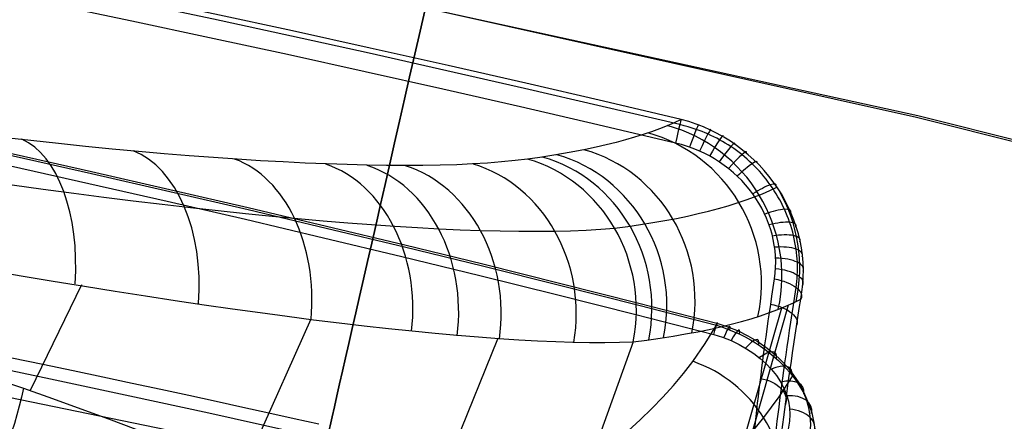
# Model space of a CAD drawing. Extents: x -310 to 431, y -269 to 264.
# Tile 42 of 64: x 148 to 180, y 184 to 197. Entities that reach past the tile are written whole.
import ezdxf

# ---------------------------------------------------------------- set-up
doc = ezdxf.new("R2010")
doc.units = 0
doc.layers.add('PREDEFINITO', color=7, linetype='CONTINUOUS')

msp = doc.modelspace()

# ---------------------------------------------------------------- linework, layer by layer
at = {"layer": 'PREDEFINITO'}
for p, q in [((161.457, 197.524, 699.678), (177.498, 193.95, 699.659)), ((161.457, 197.524, 669.278), (177.538, 194.002, 669.363)), ((177.498, 193.95, 699.659), (181.46, 192.963, 699.657)), ((177.538, 194.002, 669.363), (181.502, 193.019, 669.37)), ((169.904, 193.675, 700.06), (169.768, 193.708, 700.059)), ((170.039, 193.639, 700.061), (169.904, 193.675, 700.06)), ((170.173, 193.598, 700.061), (170.039, 193.639, 700.061)), ((170.306, 193.554, 700.061), (170.173, 193.598, 700.061)), ((170.402, 193.519, 700.06), (170.306, 193.554, 700.061)), ((170.498, 193.482, 700.059), (170.402, 193.519, 700.06)), ((170.593, 193.444, 700.057), (170.498, 193.482, 700.059)), ((170.687, 193.403, 700.055), (170.593, 193.444, 700.057)), ((170.783, 193.359, 700.053), (170.687, 193.403, 700.055)), ((170.877, 193.314, 700.05), (170.783, 193.359, 700.053)), ((170.971, 193.266, 700.047), (170.877, 193.314, 700.05)), ((171.064, 193.216, 700.043), (170.971, 193.266, 700.047)), ((171.159, 193.163, 700.039), (171.064, 193.216, 700.043)), ((171.252, 193.108, 700.034), (171.159, 193.163, 700.039)), ((171.344, 193.05, 700.028), (171.252, 193.108, 700.034)), ((171.435, 192.991, 700.023), (171.344, 193.05, 700.028)), ((171.527, 192.928, 700.016), (171.435, 192.991, 700.023)), ((171.617, 192.863, 700.009), (171.527, 192.928, 700.016)), ((171.706, 192.797, 700.001), (171.617, 192.863, 700.009)), ((171.793, 192.728, 699.993), (171.706, 192.797, 700.001)), ((171.879, 192.657, 699.984), (171.793, 192.728, 699.993)), ((171.964, 192.583, 699.974), (171.879, 192.657, 699.984)), ((172.047, 192.508, 699.964), (171.964, 192.583, 699.974)), ((172.128, 192.431, 699.953), (172.047, 192.508, 699.964)), ((172.21, 192.351, 699.941), (172.128, 192.431, 699.953)), ((172.29, 192.268, 699.928), (172.21, 192.351, 699.941)), ((172.367, 192.184, 699.915), (172.29, 192.268, 699.928)), ((172.443, 192.098, 699.901), (172.367, 192.184, 699.915)), ((172.516, 192.011, 699.886), (172.443, 192.098, 699.901)), ((172.587, 191.922, 699.87), (172.516, 192.011, 699.886)), ((172.656, 191.832, 699.854), (172.587, 191.922, 699.87)), ((172.723, 191.74, 699.836), (172.656, 191.832, 699.854)), ((172.789, 191.644, 699.818), (172.723, 191.74, 699.836)), ((172.853, 191.548, 699.798), (172.789, 191.644, 699.818)), ((172.914, 191.45, 699.778), (172.853, 191.548, 699.798)), ((172.973, 191.35, 699.757), (172.914, 191.45, 699.778)), ((173.029, 191.25, 699.735), (172.973, 191.35, 699.757)), ((173.083, 191.149, 699.712), (173.029, 191.25, 699.735)), ((173.134, 191.047, 699.688), (173.083, 191.149, 699.712)), ((173.183, 190.943, 699.663), (173.134, 191.047, 699.688)), ((173.229, 190.838, 699.637), (173.183, 190.943, 699.663)), ((173.273, 190.733, 699.61), (173.229, 190.838, 699.637)), ((173.314, 190.626, 699.582), (173.273, 190.733, 699.61)), ((173.353, 190.519, 699.553), (173.314, 190.626, 699.582)), ((173.389, 190.411, 699.522), (173.353, 190.519, 699.553)), ((173.423, 190.302, 699.491), (173.389, 190.411, 699.522)), ((173.453, 190.192, 699.459), (173.423, 190.302, 699.491)), ((173.481, 190.082, 699.426), (173.453, 190.192, 699.459)), ((173.507, 189.973, 699.391), (173.481, 190.082, 699.426)), ((173.529, 189.863, 699.356), (173.507, 189.973, 699.391)), ((173.549, 189.753, 699.32), (173.529, 189.863, 699.356)), ((173.566, 189.643, 699.283), (173.549, 189.753, 699.32)), ((173.58, 189.535, 699.246), (173.566, 189.643, 699.283)), ((173.591, 189.427, 699.207), (173.58, 189.535, 699.246)), ((173.6, 189.319, 699.168), (173.591, 189.427, 699.207)), ((173.606, 189.212, 699.128), (173.6, 189.319, 699.168)), ((173.61, 189.106, 699.087), (173.606, 189.212, 699.128)), ((173.611, 189, 699.046), (173.61, 189.106, 699.087)), ((173.599, 188.688, 698.917), (173.605, 188.79, 698.96)), ((173.605, 188.79, 698.96), (173.609, 188.895, 699.003)), ((173.609, 188.895, 699.003), (173.611, 189, 699.046)), ((128.674, 188.741, 684.478), (158.075, 182.705, 684.478)), ((150.224, 188.476, 741.607), (148.543, 185.018, 742.813)), ((173.566, 188.387, 698.784), (173.58, 188.487, 698.829)), ((173.58, 188.487, 698.829), (173.59, 188.587, 698.874)), ((173.59, 188.587, 698.874), (173.599, 188.688, 698.917)), ((173.087, 187.717, 702.675), (169.223, 174.259, 705.422)), ((173.31, 187.812, 701.607), (169.409, 174.06, 704.346)), ((157.72, 187.348, 735.424), (155.488, 182.377, 737.113)), ((170.598, 186.558, 670.156), (170.969, 187.154, 671.551)), ((163.815, 186.704, 727.721), (161.04, 179.851, 729.908)), ((168.245, 186.614, 718.881), (164.989, 177.579, 721.523)), ((170.188, 185.975, 668.767), (170.598, 186.558, 670.156)), ((148.959, 185.873, 742.515), (147.949, 186.083, 743.151)), ((169.882, 185.58, 667.81), (170.188, 185.975, 668.767)), ((149.951, 185.664, 741.852), (148.959, 185.873, 742.515)), ((150.924, 185.458, 741.161), (149.951, 185.664, 741.852)), ((169.557, 185.191, 666.856), (169.882, 185.58, 667.81)), ((147.371, 185.422, 743.537), (148.327, 185.094, 742.952)), ((151.878, 185.255, 740.443), (150.924, 185.458, 741.161)), ((152.812, 185.054, 739.698), (151.878, 185.255, 740.443)), ((173.444, 185.506, 672.15), (173, 184.813, 670.48)), ((148.327, 185.094, 742.952), (149.273, 184.761, 742.333)), ((153.727, 184.856, 738.928), (152.812, 185.054, 739.698)), ((169.214, 184.808, 665.905), (169.557, 185.191, 666.856)), ((149.273, 184.761, 742.333), (150.2, 184.428, 741.687)), ((154.62, 184.661, 738.132), (153.727, 184.856, 738.928)), ((155.492, 184.47, 737.311), (154.62, 184.661, 738.132)), ((168.854, 184.431, 664.959), (169.214, 184.808, 665.905)), ((173, 184.813, 670.48), (172.503, 184.138, 668.819)), ((150.2, 184.428, 741.687), (151.108, 184.095, 741.014)), ((156.343, 184.282, 736.466), (155.492, 184.47, 737.311)), ((157.171, 184.097, 735.598), (156.343, 184.282, 736.466)), ((168.475, 184.062, 664.017), (168.854, 184.431, 664.959)), ((151.108, 184.095, 741.014), (151.995, 183.762, 740.316)), ((157.975, 183.917, 734.707), (157.171, 184.097, 735.598)), ((168.079, 183.699, 663.08), (168.475, 184.062, 664.017)), ((172.503, 184.138, 668.819), (172.176, 183.737, 667.814))]:
    msp.add_line(p, q, dxfattribs=at)
at = {"layer": 'PREDEFINITO', "extrusion": (-0.974932, 0.222502, -4.92722e-06)}
msp.add_circle((-228.497, 684.478, -113.464), 15.2, dxfattribs=at)
at = {"layer": 'PREDEFINITO', "extrusion": (4.03057e-06, 0.000711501, 1)}
msp.add_arc((5.009, -500.36, 700.913), 713.044, 76.637243, 103.304726, dxfattribs=at)
at = {"layer": 'PREDEFINITO', "extrusion": (3.50615e-06, 0.000711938, 1)}
msp.add_arc((5.01, -500.242, 700.197), 712.755, 76.635055, 103.306947, dxfattribs=at)
at = {"layer": 'PREDEFINITO', "extrusion": (3.77552e-06, 0.000851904, 1)}
msp.add_arc((5.01, -500.241, 699.821), 712.042, 76.633275, 103.308817, dxfattribs=at)
at = {"layer": 'PREDEFINITO', "extrusion": (1.21531e-05, -0.039416, -0.999223)}
msp.add_arc((4.877, 478.124, -679.085), 659.911, 255.513625, 284.583503, dxfattribs=at)
at = {"layer": 'PREDEFINITO', "extrusion": (1.27184e-05, -0.041958, -0.999119)}
msp.add_arc((4.88, 479.571, -678.81), 659.599, 255.507196, 284.589381, dxfattribs=at)
at = {"layer": 'PREDEFINITO', "extrusion": (1.19728e-05, -0.038981, -0.99924)}
msp.add_arc((4.878, 480.142, -679.565), 661.746, 255.563724, 284.532972, dxfattribs=at)
at = {"layer": 'PREDEFINITO', "extrusion": (-6.19834e-08, 8.16499e-07, 1)}
msp.add_arc((5.026, -496.717, 684.957), 697.18, 76.106758, 103.835769, dxfattribs=at)
at = {"layer": 'PREDEFINITO', "extrusion": (-6.12472e-08, -0.006516, 0.999979)}
msp.add_arc((5.026, -486.093, 722.294), 681.842, 77.125973, 102.817038, dxfattribs=at)
at = {"layer": 'PREDEFINITO', "extrusion": (-0.186716, -0.974932, -0.121013)}
msp.add_arc((86.871, 671.819, -305.395), 41.256, 20.0313, 68.8914, dxfattribs=at)
at = {"layer": 'PREDEFINITO', "extrusion": (-0.97292, 0.231144, -0.000214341)}
msp.add_arc((-226.887, 700.61, -120.546), 1, 172.0059, 258.5027, dxfattribs=at)
at = {"layer": 'PREDEFINITO', "extrusion": (-0.215079, -0.967028, -0.136372)}
msp.add_arc((27.064, 646.826, -319.573), 98.011, 9.73065, 20.18478, dxfattribs=at)
at = {"layer": 'PREDEFINITO', "extrusion": (-0.214292, -0.089631, 0.972649)}
msp.add_arc((-109.321, 384.938, 630.041), 5, 54.1285, 143.2187, dxfattribs=at)
at = {"layer": 'PREDEFINITO', "extrusion": (-0.15876, -0.308422, 0.937908)}
msp.add_arc((63.439, 472.646, 570.507), 5.15, 15.2293, 103.3838, dxfattribs=at)
at = {"layer": 'PREDEFINITO', "extrusion": (-0.939951, 0.340528, 0.023063)}
msp.add_arc((-239.167, 702.617, -78.023), 1, 170.9426, 258.4794, dxfattribs=at)
at = {"layer": 'PREDEFINITO', "extrusion": (-0.90778, 0.417482, 0.040555)}
msp.add_arc((-246.204, 703.055, -45.813), 1, 170.2458, 258.4361, dxfattribs=at)
at = {"layer": 'PREDEFINITO', "extrusion": (-0.240902, -0.082763, 0.967014)}
msp.add_arc((-123.934, 392.084, 625.686), 5, 57.9393, 146.8941, dxfattribs=at)
at = {"layer": 'PREDEFINITO', "extrusion": (-0.867946, 0.493104, 0.059315)}
msp.add_arc((-251.669, 702.531, -11.676), 1, 169.6069, 258.3774, dxfattribs=at)
at = {"layer": 'PREDEFINITO', "extrusion": (-0.834913, 0.092942, 0.542478)}
msp.add_arc((-203.519, 687.701, 294.646), 5, 94.9464, 170.407, dxfattribs=at)
at = {"layer": 'PREDEFINITO', "extrusion": (-0.144987, -0.355677, 0.923295)}
msp.add_arc((84.872, 488.935, 552.711), 4.08, 12.6178, 99.7389, dxfattribs=at)
at = {"layer": 'PREDEFINITO', "extrusion": (-0.819913, 0.566889, 0.079869)}
msp.add_arc((-255.407, 700.837, 24.753), 1, 169.0326, 258.3159, dxfattribs=at)
at = {"layer": 'PREDEFINITO', "extrusion": (0.198424, 0.973806, 0.111039)}
msp.add_arc((-84.968, 674.52, 298.421), 44.093, 110.2154, 159.4764, dxfattribs=at)
at = {"layer": 'PREDEFINITO', "extrusion": (-0.771647, 0.07122, 0.632051)}
msp.add_arc((-201.084, 653.554, 361.462), 5, 91.7036, 169.6029, dxfattribs=at)
at = {"layer": 'PREDEFINITO', "extrusion": (-0.350127, -0.054215, 0.935132)}
msp.add_arc((-160.493, 432.236, 601.803), 5, 68.4822, 156.8528, dxfattribs=at)
at = {"layer": 'PREDEFINITO', "extrusion": (-0.337439, -0.057547, 0.939587)}
msp.add_arc((-157.551, 426.797, 605.098), 5, 67.5534, 155.9948, dxfattribs=at)
at = {"layer": 'PREDEFINITO', "extrusion": (-0.31196, -0.064228, 0.947922)}
msp.add_arc((-150.827, 416.423, 611.29), 5, 65.4975, 154.0812, dxfattribs=at)
at = {"layer": 'PREDEFINITO', "extrusion": (-0.763961, 0.637087, 0.102391)}
msp.add_arc((-257.205, 697.735, 63.214), 1, 168.5391, 258.2718, dxfattribs=at)
at = {"layer": 'PREDEFINITO', "extrusion": (-0.700655, 0.048236, 0.711867)}
msp.add_arc((-197.891, 614.352, 422.052), 5, 88.2463, 168.5255, dxfattribs=at)
at = {"layer": 'PREDEFINITO', "extrusion": (-0.623004, 0.024187, 0.781844)}
msp.add_arc((-193.538, 571.324, 476.275), 5, 84.5236, 167.0627, dxfattribs=at)
at = {"layer": 'PREDEFINITO', "extrusion": (-0.582066, 0.011857, 0.813055)}
msp.add_arc((-190.732, 548.855, 500.911), 5, 82.5225, 166.1332, dxfattribs=at)
at = {"layer": 'PREDEFINITO', "extrusion": (-0.539833, -0.000638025, 0.841772)}
msp.add_arc((-187.341, 525.998, 523.912), 5, 80.386, 165.027, dxfattribs=at)
at = {"layer": 'PREDEFINITO', "extrusion": (-0.451871, -0.026025, 0.891704)}
msp.add_arc((-177.968, 480.16, 564.97), 5, 75.4871, 162.0655, dxfattribs=at)
at = {"layer": 'PREDEFINITO', "extrusion": (-0.362161, -0.051069, 0.930716)}
msp.add_arc((-163.061, 437.555, 598.612), 5, 69.2996, 157.6132, dxfattribs=at)
at = {"layer": 'PREDEFINITO', "extrusion": (-0.700843, 0.701927, 0.126954)}
msp.add_arc((-256.935, 692.989, 103.3), 1, 168.139, 258.2719, dxfattribs=at)
at = {"layer": 'PREDEFINITO', "extrusion": (-6.10931e-08, -0.006516, 0.999979)}
msp.add_arc((5.026, -491.543, 688.285), 681.843, 76.539246, 103.403992, dxfattribs=at)
at = {"layer": 'PREDEFINITO', "extrusion": (-0.553835, 0.812273, 0.182975)}
msp.add_arc((-249.885, 677.384, 188.138), 1, 167.6412, 258.5381, dxfattribs=at)
at = {"layer": 'PREDEFINITO', "extrusion": (0.220145, 0.966091, 0.13492)}
msp.add_arc((-25.794, 647.15, 317.761), 101.61, 159.81331, 170.58378, dxfattribs=at)
at = {"layer": 'PREDEFINITO', "extrusion": (-0.187622, -0.096491, 0.97749)}
msp.add_arc((-90.991, 378.838, 633.851), 5, 49.544, 93.1986, dxfattribs=at)
at = {"layer": 'PREDEFINITO', "extrusion": (-0.384942, 0.889281, 0.246979)}
msp.add_arc((-233.95, 652.253, 275.94), 1, 167.5875, 259.4201, dxfattribs=at)
at = {"layer": 'PREDEFINITO', "extrusion": (-0.295276, 0.913231, 0.280752)}
msp.add_arc((-222.729, 636.054, 319.202), 1, 167.7366, 260.1893, dxfattribs=at)
at = {"layer": 'PREDEFINITO', "extrusion": (-0.203334, 0.927057, 0.314995)}
msp.add_arc((-209.354, 617.611, 361.258), 1, 168.0072, 261.2284, dxfattribs=at)
at = {"layer": 'PREDEFINITO', "extrusion": (0.222849, 0.969836, 0.098776)}
msp.add_arc((-79.466, 678.478, 289.486), 45.34, 110.732, 160.4108, dxfattribs=at)
at = {"layer": 'PREDEFINITO', "extrusion": (-0.111263, 0.930672, 0.348526)}
msp.add_arc((-194.036, 597.57, 400.903), 1, 168.3984, 262.5532, dxfattribs=at)
at = {"layer": 'PREDEFINITO', "extrusion": (-0.021184, 0.924658, 0.380208)}
msp.add_arc((-177.091, 576.81, 437.093), 1, 168.9032, 264.1581, dxfattribs=at)
at = {"layer": 'PREDEFINITO', "extrusion": (0.066442, 0.909902, 0.409468)}
msp.add_arc((-158.605, 556.016, 469.517), 1, 169.5198, 266.0469, dxfattribs=at)
at = {"layer": 'PREDEFINITO', "extrusion": (-0.979358, 0.187219, -0.076202)}
msp.add_arc((-224.369, 672.58, -187.193), 15.12, 25.8826, 64.1219, dxfattribs=at)
at = {"layer": 'PREDEFINITO', "extrusion": (-0.149927, -0.887672, -0.435385)}
msp.add_arc((138.994, 536.248, -497.488), 1, 271.8195, 9.765, dxfattribs=at)
at = {"layer": 'PREDEFINITO', "extrusion": (-0.979099, 0.190372, -0.071576)}
msp.add_arc((-224.79, 673.49, -184.092), 15.43, 25.8292, 64.1041, dxfattribs=at)
at = {"layer": 'PREDEFINITO', "extrusion": (0.224006, 0.96551, 0.132707)}
msp.add_arc((-24.422, 647.979, 313.266), 103.525, 160.02042, 171.20701, dxfattribs=at)
at = {"layer": 'PREDEFINITO', "extrusion": (-0.136099, -0.860665, -0.490645)}
msp.add_arc((141.229, 504.953, -527.655), 1, 272.3478, 9.8132, dxfattribs=at)
at = {"layer": 'PREDEFINITO', "extrusion": (-0.979229, 0.189847, -0.071196)}
msp.add_arc((-224.766, 673.615, -184.217), 16.179, 25.5295, 63.845, dxfattribs=at)
at = {"layer": 'PREDEFINITO', "extrusion": (-0.968031, 0.250589, -0.011041)}
msp.add_arc((-223.126, 670.634, -126.02), 1, 125.8223, 205.6775, dxfattribs=at)
at = {"layer": 'PREDEFINITO', "extrusion": (-0.216374, -0.639264, -0.737919)}
msp.add_arc((102.169, 286.179, -652.73), 3.817, 266.3927, 352.1916, dxfattribs=at)
at = {"layer": 'PREDEFINITO', "extrusion": (0.938441, -0.33686, 0.076506)}
msp.add_arc((233.028, 662.524, 149.226), 1, 333.6605, 54.3158, dxfattribs=at)
at = {"layer": 'PREDEFINITO', "extrusion": (-0.220516, -0.607574, -0.763038)}
msp.add_arc((97.135, 259.427, -663.83), 4.122, 266.1787, 353.7066, dxfattribs=at)
at = {"layer": 'PREDEFINITO', "extrusion": (0.907563, -0.400275, 0.126921)}
msp.add_arc((239.389, 656.229, 166.279), 1, 333.3104, 54.5658, dxfattribs=at)
at = {"layer": 'PREDEFINITO', "extrusion": (-0.21173, -0.665582, -0.715661)}
msp.add_arc((106.351, 308.478, -642.038), 3.072, 267.0612, 353.7089, dxfattribs=at)
at = {"layer": 'PREDEFINITO', "extrusion": (0.822664, -0.519685, 0.230546)}
msp.add_arc((248.853, 643.417, 199.7), 1, 333.0525, 55.5133, dxfattribs=at)
at = {"layer": 'PREDEFINITO', "extrusion": (-6.12839e-08, -0.006516, 0.999979)}
msp.add_arc((5.026, -496.991, 654.276), 681.841, 77.222711, 102.72047, dxfattribs=at)
at = {"layer": 'PREDEFINITO', "extrusion": (0.70736, -0.621882, 0.336012)}
msp.add_arc((253.031, 630.893, 232.36), 1, 333.4944, 57.2153, dxfattribs=at)
at = {"layer": 'PREDEFINITO', "extrusion": (0.273563, 0.369593, 0.888011)}
msp.add_arc((-27.486, 88.63, 709.165), 4, 202.7651, 289.5188, dxfattribs=at)
at = {"layer": 'PREDEFINITO', "extrusion": (0.564885, -0.698243, 0.43973)}
msp.add_arc((250.613, 619.554, 263.982), 1, 334.7782, 59.9324, dxfattribs=at)
at = {"layer": 'PREDEFINITO', "extrusion": (-0.094864, -0.752627, -0.651578)}
msp.add_arc((147.785, 395.287, -609.602), 1, 274.3124, 9.9955, dxfattribs=at)
at = {"layer": 'PREDEFINITO', "extrusion": (0.401838, -0.74206, 0.536538)}
msp.add_arc((239.974, 610.726, 293.446), 1, 337.0714, 63.9964, dxfattribs=at)
at = {"layer": 'PREDEFINITO', "extrusion": (0.817654, -0.249554, -0.518811)}
msp.add_arc((219.214, 674.815, -310.363), 6, 79.2724, 169.9845, dxfattribs=at)
at = {"layer": 'PREDEFINITO', "extrusion": (0.227554, -0.750561, 0.620385)}
msp.add_arc((219.096, 606.173, 318.775), 1, 340.5668, 69.7551, dxfattribs=at)
at = {"layer": 'PREDEFINITO', "extrusion": (0.052321, -0.725951, 0.685753)}
msp.add_arc((185.947, 607.393, 337.598), 1, 345.4113, 77.4363, dxfattribs=at)
at = {"layer": 'PREDEFINITO', "extrusion": (-0.99499, 0.081062, -0.058519)}
msp.add_arc((-208.271, 674.437, -197.042), 14.796, 316.808, 359.0468, dxfattribs=at)

doc.saveas('drawing.dxf')
